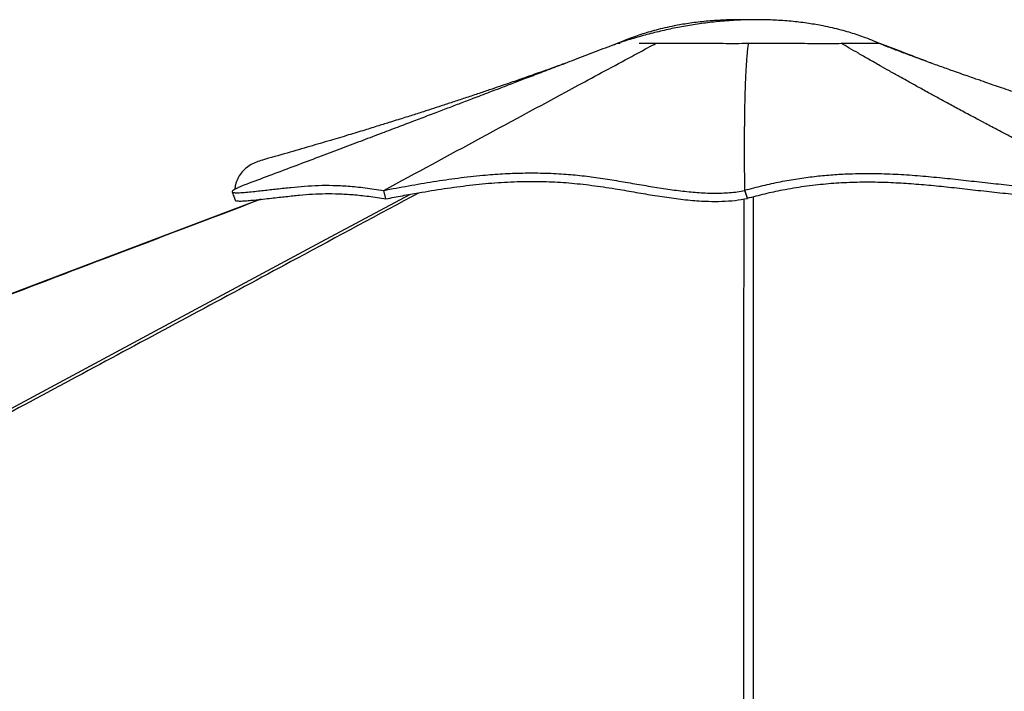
# Model space of a CAD drawing. Header units: millimetres. Extents: x 20 to 26560, y 16 to 17993.
# Tile 92 of 95: x 21702 to 22861, y 7371 to 8162. Entities that reach past the tile are written whole.
import ezdxf

# ---------------------------------------------------------------- set-up
doc = ezdxf.new("R2010")
doc.units = ezdxf.units.MM

msp = doc.modelspace()

# ---------------------------------------------------------------- linework, layer by layer
at = {"color": 7, "linetype": 'Continuous', "lineweight": 25, "ltscale": 2}
for p, q in [((22401.4, 8132.41), (22402.98, 8133.11)), ((22405.02, 8133.98), (22402.95, 8133.09)), ((22404.9, 8133.94), (22404.9, 8133.93)), ((22405.78, 8134.31), (22405.84, 8134.11)), ((22405.83, 8134.31), (22406.04, 8134.29)), ((22713.95, 8133.63), (22714.08, 8133.96)), ((22714.08, 8133.96), (22714.02, 8133.95)), ((22714.08, 8133.96), (22714.03, 8133.95)), ((22714.08, 8133.94), (22714.05, 8133.95)), ((22714.07, 8133.9), (22714.09, 8133.94)), ((22716.01, 8133.11), (22714.08, 8133.96)), ((22716.04, 8133.09), (22714.09, 8133.93)), ((22132.73, 7951.14), (22130.15, 7961)), ((22555.13, 7960.92), (22555.13, 7961.16)), ((22558.23, 7951.77), (22555.13, 7961.16)), ((22558.24, 7951.65), (22555.13, 7960.92)), ((22558.23, 7951.77), (22558.24, 7951.69)), ((22558.24, 7951.69), (22558.24, 7951.65))]:
    msp.add_line(p, q, dxfattribs=at)
at = {"color": 8, "linetype": 'Continuous', "lineweight": 25, "ltscale": 2, "flags": 128}
for points in [[(19801.55, 6688.91), (21256.17, 7470.36), (21456.24, 7577.84), (21656.32, 7685.33), (21856.41, 7792.82), (22056.53, 7900.32), (22160.75, 7956.31)], [(22553.92, 6692.39), (22553.98, 7470.36), (22554, 7577.84), (22554.03, 7685.33), (22554.08, 7792.82), (22554.16, 7900.32), (22554.25, 7951)]]:
    msp.add_lwpolyline(points, dxfattribs=at)
at = {"color": 7, "linetype": 'Continuous', "lineweight": 25, "ltscale": 2, "flags": 128}
msp.add_lwpolyline([(21984.26, 7950.4), (21782.28, 7873.65), (21323.57, 7699.38)], dxfattribs=at)
at = {"color": 7, "linetype": 'Continuous', "lineweight": 25, "ltscale": 2}
for points, knots in [([(22559.5, 8161.78), (22554.82, 8161.87), (22543.83, 8162.07), (22526.33, 8161.47), (22507.39, 8160.04), (22489.14, 8157.77), (22473.74, 8155.11), (22461.08, 8152.4), (22450.88, 8149.88), (22441.5, 8147.25), (22432.67, 8144.51), (22423.65, 8141.42), (22414.37, 8137.96), (22408.03, 8135.25), (22404.92, 8133.93)], [0, 0, 0, 0, 0.0885865, 0.2080685, 0.3319348, 0.4492278, 0.5569874, 0.6281607, 0.694496, 0.7559677, 0.8125277, 0.8694965, 0.9361847, 1, 1, 1, 1]), ([(22714.04, 8133.94), (22710.95, 8135.26), (22704.62, 8137.96), (22695.34, 8141.42), (22686.33, 8144.51), (22677.49, 8147.25), (22668.11, 8149.88), (22657.91, 8152.4), (22645.25, 8155.1), (22629.86, 8157.77), (22611.6, 8160.04), (22592.66, 8161.49), (22573.8, 8162.06), (22554.27, 8161.84), (22534.26, 8160.76), (22513.93, 8158.8), (22494.68, 8156.17), (22476.12, 8152.91), (22457.92, 8149.01), (22439.85, 8144.47), (22422.36, 8139.54), (22411.17, 8136), (22405.79, 8134.3)], [0, 0, 0, 0, 0.0318959, 0.0653179, 0.0938688, 0.1222148, 0.1530225, 0.1862676, 0.2219373, 0.275943, 0.3347264, 0.3968042, 0.4566848, 0.5139983, 0.5821765, 0.6466316, 0.7074616, 0.766184, 0.8250539, 0.8842965, 0.9443268, 1, 1, 1, 1]), ([(22405.79, 8134.32), (22397.87, 8131.28), (22381.79, 8125.11), (22358.27, 8116.09), (22335.9, 8107.54), (22315.61, 8099.78), (22297.45, 8092.84), (22281.39, 8086.71), (22267.39, 8081.37), (22255.29, 8076.75), (22244.75, 8072.73), (22235.75, 8069.3), (22227.68, 8066.23), (22220.23, 8063.39), (22212.75, 8060.54), (22205.15, 8057.65), (22197.31, 8054.66), (22189.02, 8051.51), (22177.53, 8047.14), (22162.38, 8041.38), (22143.13, 8034.07), (22122.04, 8026.07), (22099.24, 8017.44), (22075.03, 8008.28), (22049.52, 7998.65), (22022.75, 7988.55), (21995.49, 7978.3), (21977.18, 7971.43), (21968.23, 7968.07)], [0, 0, 0, 0, 0.0541527, 0.1098567, 0.1608752, 0.207202, 0.2488642, 0.2852835, 0.3172922, 0.3449385, 0.3682681, 0.3895894, 0.4066126, 0.4235044, 0.4406202, 0.4579531, 0.4756691, 0.4946067, 0.5148789, 0.5545492, 0.5985192, 0.6467975, 0.6989469, 0.7546223, 0.8126622, 0.8739507, 0.9383998, 1, 1, 1, 1]), ([(22130.14, 7961), (22206.39, 8002.25), (22303.64, 8054.85), (22407.23, 8110.82), (22437.87, 8127.34), (22447.46, 8132.51), (22450.83, 8134.33)], [0, 0, 0, 0, 0.7139534, 0.9104662, 0.9686056, 1, 1, 1, 1]), ([(22406.07, 8134.29), (22406.15, 8134.28), (22406.39, 8134.24), (22407.26, 8134.26), (22408.47, 8134.2), (22408.48, 8134.2)], [0, 0, 0, 0, 0.3454555, 0.9989896, 1, 1, 1, 1]), ([(22430.87, 8134.26), (22433, 8134.27), (22438.77, 8134.3), (22446.17, 8134.32), (22450.83, 8134.33)], [0, 0, 0, 0, 0.3704943, 1, 1, 1, 1]), ([(22450.83, 8134.33), (22454.5, 8134.34), (22461.85, 8134.36), (22474.12, 8134.42), (22487.1, 8134.46), (22500.72, 8134.45), (22514.82, 8134.33), (22529.37, 8134.15), (22544.35, 8134.07), (22554.45, 8134.22), (22559.5, 8134.29)], [0, 0, 0, 0, 0.1249301, 0.2497768, 0.3745125, 0.4992574, 0.6241586, 0.7493557, 0.8747188, 1, 1, 1, 1]), ([(22450.83, 8134.33), (22454.51, 8134.34), (22461.86, 8134.36), (22474.15, 8134.42), (22487.15, 8134.46), (22500.8, 8134.44), (22514.91, 8134.33), (22529.45, 8134.15), (22544.39, 8134.07), (22554.46, 8134.22), (22559.5, 8134.29)], [0, 0, 0, 0, 0.1250005, 0.2500113, 0.375026, 0.5000476, 0.6250697, 0.7500731, 0.8750488, 1, 1, 1, 1]), ([(22555.13, 7961.16), (22554.98, 7977.05), (22554.77, 7999.93), (22554.84, 8023.99), (22554.9, 8032.94), (22554.92, 8035.72), (22554.95, 8038.51), (22554.98, 8041.31), (22555.01, 8044.1), (22555.08, 8049.39), (22555.2, 8056.96), (22555.39, 8066.61), (22555.57, 8073.98), (22555.73, 8079.21), (22555.84, 8082.5), (22555.95, 8085.68), (22556.08, 8089.01), (22556.23, 8092.77), (22556.49, 8098.5), (22556.88, 8105.73), (22557.42, 8113.97), (22558.04, 8121.45), (22558.71, 8128.14), (22559.24, 8132.33), (22559.5, 8134.29)], [0, 0, 0, 0, 0.2798096, 0.4030544, 0.4191995, 0.4353459, 0.4514942, 0.4676438, 0.4837953, 0.4999474, 0.5591852, 0.6147461, 0.6666214, 0.685992, 0.704792, 0.7230211, 0.7406802, 0.7620161, 0.7874676, 0.838789, 0.8857138, 0.9282287, 0.9663269, 1, 1, 1, 1]), ([(22559.5, 8134.29), (22566.19, 8134.35), (22579.56, 8134.48), (22599.34, 8134.4), (22616.98, 8134.24), (22632.35, 8134.08), (22645.46, 8133.99), (22657.7, 8134.01), (22664.84, 8134.13), (22668.41, 8134.19)], [0, 0, 0, 0, 0.1662638, 0.33238236, 0.49880303, 0.62398878, 0.74933039, 0.87473088, 1, 1, 1, 1]), ([(22559.5, 8134.29), (22566.2, 8134.35), (22579.62, 8134.48), (22599.44, 8134.4), (22617.1, 8134.24), (22632.45, 8134.08), (22645.52, 8133.99), (22657.73, 8134.01), (22664.85, 8134.13), (22668.41, 8134.19)], [0, 0, 0, 0, 0.1666844, 0.3333515, 0.4999998, 0.6250126, 0.7500147, 0.8750088, 1, 1, 1, 1]), ([(22668.41, 8134.19), (22671.89, 8134.18), (22678.84, 8134.17), (22687.68, 8134.24), (22695.19, 8134.33), (22700.88, 8134.42), (22703.35, 8134.43), (22704.31, 8134.43)], [0, 0, 0, 0, 0.2160035, 0.4319299, 0.6475901, 0.8629752, 1, 1, 1, 1]), ([(22668.41, 8134.19), (22671.89, 8134.18), (22678.84, 8134.17), (22687.59, 8134.23), (22693.69, 8134.31), (22696.4, 8134.35), (22697.08, 8134.36)], [0, 0, 0, 0, 0.30012311, 0.6002543, 0.90039772, 1, 1, 1, 1]), ([(22989.42, 7962.69), (22986.5, 7964.13), (22980.15, 7967.25), (22969.88, 7972.33), (22958.12, 7978.17), (22945.98, 7984.25), (22933.63, 7990.47), (22921.28, 7996.73), (22908.39, 8003.3), (22894.27, 8010.55), (22879.74, 8018.06), (22865.24, 8025.63), (22853.51, 8031.78), (22844.26, 8036.67), (22838.84, 8039.54), (22835.5, 8041.31), (22834.04, 8042.09), (22832.61, 8042.85), (22831.22, 8043.59), (22829.86, 8044.32), (22828.53, 8045.02), (22822.36, 8048.31), (22811.76, 8053.99), (22797.14, 8061.88), (22783.76, 8069.15), (22772.93, 8075.09), (22764.37, 8079.8), (22757.85, 8083.4), (22751.57, 8086.88), (22744.66, 8090.72), (22735.86, 8095.63), (22725.49, 8101.46), (22713.45, 8108.26), (22701.27, 8115.19), (22689.16, 8122.14), (22678.35, 8128.39), (22671.59, 8132.34), (22668.41, 8134.19)], [0, 0, 0, 0, 0.02681911, 0.05823461, 0.09424676, 0.1348551, 0.16998666, 0.20795577, 0.24876418, 0.28900179, 0.33853587, 0.38339742, 0.4235843, 0.44754679, 0.46947356, 0.47411557, 0.47865505, 0.48309224, 0.48742693, 0.49165856, 0.49578759, 0.49981426, 0.54918044, 0.59477197, 0.63658544, 0.67461933, 0.69659039, 0.71706663, 0.73604749, 0.7558073, 0.78230744, 0.81913415, 0.85396185, 0.89646224, 0.93497764, 0.9694936, 1, 1, 1, 1]), ([(22701.8, 8134.42), (22703.87, 8134.43), (22708.21, 8134.47), (22712.27, 8134.38), (22713.47, 8134.1), (22714.08, 8133.96)], [0, 0, 0, 0, 0.3137415, 0.6568634, 1, 1, 1, 1]), ([(22711.54, 8134.34), (22711.68, 8134.34), (22711.81, 8134.34), (22711.87, 8134.33), (22711.87, 8134.33)], [0, 0, 0, 0, 0.9867476, 1, 1, 1, 1]), ([(23131.75, 7996.71), (23122.19, 7999.41), (23103.89, 8004.57), (23077.69, 8012.15), (23053.96, 8019.13), (23032.69, 8025.49), (23014.99, 8030.87), (23000.52, 8035.31), (22988.97, 8038.88), (22978.94, 8042.01), (22970.31, 8044.72), (22960.72, 8047.75), (22949.65, 8051.27), (22936.65, 8055.44), (22923.2, 8059.79), (22908.71, 8064.53), (22894.37, 8069.26), (22880.71, 8073.82), (22868.76, 8077.84), (22857.74, 8081.58), (22847.93, 8084.93), (22839.84, 8087.72), (22833.02, 8090.08), (22826.67, 8092.28), (22819.49, 8094.79), (22811.06, 8097.74), (22800.07, 8101.63), (22786.92, 8106.32), (22772.02, 8111.71), (22757.12, 8117.17), (22742.06, 8122.77), (22727.26, 8128.38), (22717.53, 8132.28), (22712.57, 8134.27)], [0, 0, 0, 0, 0.06736772, 0.12895651, 0.18477797, 0.23484076, 0.2791523, 0.30993789, 0.33717856, 0.36087661, 0.3810329, 0.39832107, 0.42889092, 0.45970949, 0.49082289, 0.52476846, 0.56305853, 0.59297528, 0.62207097, 0.64833172, 0.67176211, 0.6923462, 0.70650293, 0.72079855, 0.73811739, 0.75850288, 0.78187126, 0.81786107, 0.85374327, 0.88952116, 0.92531534, 0.96198504, 1, 1, 1, 1]), ([(22774.4, 8110.86), (22771.48, 8111.98), (22759.73, 8116.47), (22739.61, 8124.18), (22722.41, 8130.79), (22714.03, 8134)], [0, 0, 0, 0, 0.1456488, 0.5842006, 1, 1, 1, 1]), ([(22344.25, 8110.73), (22343.92, 8110.61), (22340.19, 8109.25), (22333.01, 8106.67), (22322.72, 8102.98), (22312.72, 8099.43), (22303.48, 8096.18), (22295.44, 8093.37), (22287.66, 8090.66), (22279.15, 8087.71), (22268.96, 8084.21), (22257.16, 8080.19), (22243.84, 8075.68), (22229.41, 8070.86), (22214.96, 8066.07), (22201.36, 8061.61), (22188.85, 8057.54), (22178.38, 8054.16), (22169.5, 8051.32), (22162.13, 8048.97), (22154.67, 8046.61), (22146.65, 8044.08), (22136.46, 8040.88), (22123.34, 8036.81), (22106.93, 8031.76), (22087.96, 8026), (22066.43, 8019.55), (22042.33, 8012.45), (22015.65, 8004.73), (21997, 7999.46), (21987.24, 7996.71)], [0, 0, 0, 0, 0.0028283, 0.0317986, 0.0612886, 0.0906512, 0.1174519, 0.1403653, 0.1594114, 0.1838408, 0.2125777, 0.2458399, 0.2836142, 0.3248715, 0.3671325, 0.4051645, 0.4392958, 0.4724709, 0.493198, 0.5138294, 0.5343665, 0.5556735, 0.5810079, 0.6196235, 0.6653071, 0.7180641, 0.7779015, 0.8448288, 0.918857, 1, 1, 1, 1]), ([(21987.45, 7996.5), (21985.03, 7995.86), (21979.89, 7994.49), (21973.26, 7991.05), (21967.13, 7986.73), (21962.05, 7981.39), (21958.13, 7975), (21955.61, 7968.59), (21955.01, 7963.97), (21954.77, 7962.16)], [0, 0, 0, 0, 0.1319632, 0.2808706, 0.4311839, 0.5835186, 0.7386315, 0.8974038, 1, 1, 1, 1]), ([(22130.14, 7961), (22139.94, 7962.84), (22159.72, 7966.58), (22188.67, 7971.5), (22217.66, 7975.73), (22244.73, 7978.78), (22270.04, 7980.71), (22293.6, 7981.64), (22317.61, 7981.59), (22340.96, 7980.51), (22363.56, 7978.46), (22385.18, 7975.59), (22406.75, 7972.1), (22428.07, 7968.41), (22449.01, 7964.83), (22469.49, 7961.69), (22489.37, 7959.27), (22505.63, 7958.05), (22518.39, 7957.72), (22527.97, 7957.83), (22537.27, 7958.38), (22546.37, 7959.3), (22552.18, 7960.38), (22555.13, 7960.92)], [0, 0, 0, 0, 0.0690091, 0.1392914, 0.2106435, 0.282743, 0.3397073, 0.3967993, 0.4539509, 0.5111962, 0.5602038, 0.6091098, 0.6573547, 0.7048851, 0.7515387, 0.797152, 0.841615, 0.8849976, 0.9078051, 0.930504, 0.953233, 0.9761729, 1, 1, 1, 1]), ([(22555.13, 7961.16), (22562.18, 7963.07), (22576.12, 7966.84), (22596.89, 7971.32), (22617.15, 7974.89), (22636.91, 7977.56), (22656.19, 7979.42), (22678.13, 7980.73), (22702.54, 7981.15), (22729.24, 7980.43), (22755.29, 7978.81), (22780.88, 7976.53), (22806.18, 7973.85), (22831.37, 7971), (22856.61, 7968.2), (22880.42, 7965.84), (22902.81, 7964.04), (22923.78, 7962.79), (22945.15, 7962.08), (22967.04, 7961.9), (22981.92, 7962.42), (22989.42, 7962.69)], [0, 0, 0, 0, 0.0461978, 0.0913335, 0.1354911, 0.1789183, 0.2218246, 0.2643719, 0.3277606, 0.3908621, 0.4537653, 0.5164447, 0.578793, 0.6406569, 0.701882, 0.7623714, 0.8102355, 0.8576936, 0.9048942, 0.9520847, 1, 1, 1, 1]), ([(21968.24, 7968.04), (21967.27, 7967.68), (21963.83, 7966.43), (21959.34, 7964.51), (21955.16, 7962.47), (21952.61, 7960.91), (21951.47, 7959.67), (21952.01, 7958.85), (21953.82, 7958.4), (21957.47, 7958.2), (21963.57, 7958.45), (21972.02, 7959.2), (21980.62, 7960.11), (21988.79, 7961), (21996.67, 7961.88), (22007.68, 7963.12), (22021.28, 7964.63), (22037.35, 7966.13), (22053.34, 7967.03), (22070.04, 7967.11), (22088.06, 7966.19), (22107.74, 7964.27), (22122.67, 7962.09), (22130.14, 7961)], [0, 0, 0, 0, 0.0113731, 0.0401936, 0.0594715, 0.078792, 0.0981258, 0.1173665, 0.1364765, 0.1554586, 0.1923495, 0.2289602, 0.2652998, 0.3016041, 0.3379525, 0.3743494, 0.4603622, 0.5467308, 0.6368582, 0.7273537, 0.8181266, 0.9090561, 1, 1, 1, 1]), ([(22132.73, 7951.14), (22139.21, 7952.36), (22152.19, 7954.81), (22175.07, 7958.91), (22201.36, 7963.22), (22231.09, 7967.25), (22260.83, 7970.16), (22290.9, 7971.71), (22319.9, 7971.73), (22348.01, 7970.1), (22374.98, 7967.16), (22400.52, 7963.34), (22424.44, 7959.17), (22446.6, 7955.37), (22468.72, 7951.95), (22490.68, 7949.32), (22510.65, 7948.01), (22528.32, 7948.01), (22543.73, 7948.98), (22553.41, 7950.76), (22558.24, 7951.65)], [0, 0, 0, 0, 0.0456011, 0.091206, 0.16442, 0.2377673, 0.3111073, 0.3843178, 0.4574163, 0.518648, 0.5799902, 0.6412624, 0.6905039, 0.7398722, 0.7891556, 0.8382412, 0.8872452, 0.9247949, 0.9624461, 1, 1, 1, 1]), ([(22558.23, 7951.77), (22565.11, 7953.62), (22578.86, 7957.32), (22601.23, 7962.14), (22625.14, 7966.14), (22650.4, 7969.02), (22675.21, 7970.66), (22699.73, 7971.17), (22723.95, 7970.64), (22747.99, 7969.3), (22771.69, 7967.33), (22795.76, 7964.89), (22820.36, 7962.13), (22845.72, 7959.27), (22869.49, 7956.8), (22891.69, 7954.86), (22912.24, 7953.47), (22933.25, 7952.52), (22952.89, 7952.2), (22971.06, 7952.33), (22982.05, 7952.8), (22987.54, 7953.03)], [0, 0, 0, 0, 0.045532, 0.0910548, 0.1474688, 0.2040843, 0.2607815, 0.3173075, 0.3757522, 0.4342422, 0.4927788, 0.5512859, 0.6137122, 0.676138, 0.7385373, 0.7861056, 0.8337453, 0.881335, 0.9288352, 0.964412, 1, 1, 1, 1]), ([(21951.8, 7959.28), (21952.37, 7957.63), (21953.52, 7954.35), (21954.67, 7951.06), (21955.24, 7949.42)], [0, 0, 0, 0, 0.50000284, 1, 1, 1, 1]), ([(21955.25, 7949.51), (21955.38, 7949.35), (21955.8, 7948.83), (21958.58, 7948.46), (21963.74, 7948.5), (21970.29, 7948.96), (21982.2, 7950.11), (21997.74, 7951.84), (22015.28, 7953.84), (22031.16, 7955.51), (22046.3, 7956.74), (22061.36, 7957.34), (22076.98, 7957.18), (22093.77, 7956.14), (22112.07, 7954.21), (22125.84, 7952.16), (22132.73, 7951.14)], [0, 0, 0, 0, 0.01302805, 0.0436441, 0.07746972, 0.1114034, 0.14534354, 0.24761736, 0.34143706, 0.43526777, 0.52927846, 0.62328876, 0.71716544, 0.81102918, 0.90551792, 1, 1, 1, 1])]:
    msp.add_open_spline(points, degree=3, knots=knots, dxfattribs=at)
at = {"color": 8, "linetype": 'Continuous', "lineweight": 25, "ltscale": 2}
for points, knots in [([(21985.67, 7950.55), (21924.47, 7927.29), (21760.41, 7864.93), (21493.45, 7763.5), (21184.8, 7646.24), (20876.16, 7528.99), (20567.51, 7411.73), (19795.89, 7118.6), (19127.14, 6864.56), (18561.29, 6649.61)], [0, 0, 0, 0, 0.05361259, 0.14374462, 0.23387675, 0.32400889, 0.41414107, 0.50427322, 1, 1, 1, 1]), ([(22171.82, 7958.28), (22123.79, 7932.45), (22003.06, 7867.5), (21809.53, 7763.5), (21591.32, 7646.24), (21373.09, 7528.99), (21154.85, 7411.73), (20609.26, 7118.6), (20136.4, 6864.56), (19736.28, 6649.61)], [0, 0, 0, 0, 0.0592017, 0.1488014, 0.2384012, 0.3280011, 0.4176009, 0.5072008, 1, 1, 1, 1]), ([(22564.74, 7953.46), (22564.78, 7929.23), (22564.89, 7865.9), (22564.93, 7763.5), (22564.98, 7646.24), (22565, 7528.99), (22565.02, 7411.73), (22565.06, 7132.88), (22565.07, 6893.12), (22565.08, 6692.44)], [0, 0, 0, 0, 0.057617, 0.1506028, 0.2435886, 0.3365745, 0.4295605, 0.5225463, 1, 1, 1, 1])]:
    msp.add_open_spline(points, degree=3, knots=knots, dxfattribs=at)

doc.saveas('drawing.dxf')
